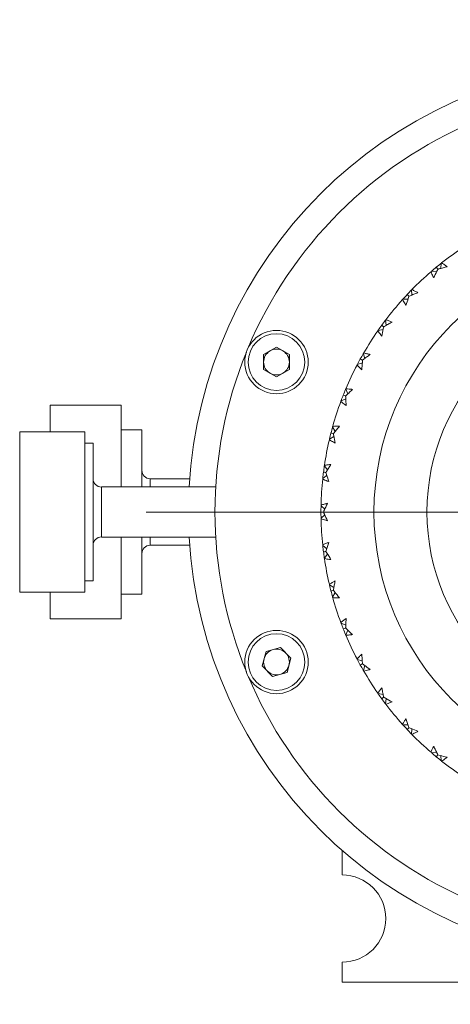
# Model space of a CAD drawing. Header units: inches. Extents: x 1.4 to 30, y 0.7 to 21.5.
# Tile 90 of 93: x 27.1 to 28.1, y 9.9 to 12.3. Entities that reach past the tile are written whole.
import ezdxf

# ---------------------------------------------------------------- set-up
doc = ezdxf.new("R2010")
doc.units = ezdxf.units.IN
doc.header["$MEASUREMENT"] = 0

# ---------------------------------------------------------------- blocks, each defined once
blk = doc.blocks.new('SW_CENTERMARKSYMBOL_9')
at = {"color": 0, "linetype": 'Continuous', "lineweight": 0}
for p, q in [((0, 0.2), (0, 1.1625)), ((0, 0), (0, 0.1)), ((-0.2, 0), (-1.1625, 0)), ((0, 0), (-0.1, 0)), ((0, 0), (0, -0.1)), ((0, 0), (0.1, 0)), ((0.2, 0), (1.1625, 0)), ((0, -0.2), (0, -1.1625))]:
    blk.add_line(p, q, dxfattribs=at)

msp = doc.modelspace()

# ---------------------------------------------------------------- linework, layer by layer
at = {"color": 7, "linetype": 'Continuous', "lineweight": 15}
for p, q in [((28.1172, 11.6874), (28.1184, 11.6994)), ((28.1076, 11.6794), (28.0955, 11.6805)), ((27.9889, 11.553), (27.987, 11.565)), ((27.9815, 11.5428), (27.9695, 11.5409)), ((27.7299, 11.5013), (27.6995, 11.4838)), ((27.7299, 11.5013), (27.7603, 11.4838)), ((27.6995, 11.4838), (27.6995, 11.4486)), ((27.7603, 11.4486), (27.7603, 11.4838)), ((27.7299, 11.4311), (27.6995, 11.4486)), ((27.7603, 11.4486), (27.7299, 11.4311)), ((27.898, 11.3909), (27.8932, 11.402)), ((27.3632, 11.3642), (27.1959, 11.3642)), ((27.1959, 11.3642), (27.1959, 11.3012)), ((27.3632, 11.1713), (27.3632, 11.3642)), ((27.2778, 11.3012), (27.1243, 11.3012)), ((27.1243, 11.3012), (27.1243, 10.9232)), ((27.2778, 10.9232), (27.2778, 11.3012)), ((27.4125, 11.3065), (27.3632, 11.3065)), ((27.4125, 11.3065), (27.4125, 11.1713)), ((27.8654, 11.2905), (27.8549, 11.2843)), ((27.2975, 11.275), (27.2778, 11.275)), ((27.2975, 11.275), (27.2975, 10.9494)), ((27.5253, 11.1909), (27.4321, 11.1909)), ((27.4321, 11.1713), (27.4321, 11.1909)), ((27.5866, 11.1713), (27.3172, 11.1713)), ((27.3172, 11.1546), (27.3172, 11.1713)), ((27.3172, 11.0531), (27.3172, 11.1546)), ((27.8436, 11.1185), (27.835, 11.1271)), ((27.8436, 11.1059), (27.835, 11.0973)), ((27.3172, 11.0531), (27.5866, 11.0531)), ((27.3632, 10.8602), (27.3632, 11.0531)), ((27.4125, 11.0531), (27.4125, 10.9179)), ((27.4321, 11.0335), (27.4321, 11.0531)), ((27.4321, 11.0335), (27.5253, 11.0335)), ((27.8487, 11.0255), (27.8391, 11.033)), ((27.2778, 10.9494), (27.2975, 10.9494)), ((27.8654, 10.9339), (27.8549, 10.9401)), ((27.1243, 10.9232), (27.2778, 10.9232)), ((27.1959, 10.9232), (27.1959, 10.8602)), ((27.3632, 10.9179), (27.4125, 10.9179)), ((27.1959, 10.8602), (27.3632, 10.8602)), ((27.898, 10.8335), (27.8932, 10.8224)), ((27.7052, 10.7828), (27.7391, 10.7919)), ((27.7639, 10.767), (27.7391, 10.7919)), ((27.7052, 10.7828), (27.6961, 10.7489)), ((27.7639, 10.767), (27.7548, 10.7331)), ((27.6961, 10.7489), (27.7209, 10.724)), ((27.9323, 10.7606), (27.9206, 10.764)), ((27.9383, 10.7496), (27.935, 10.7379)), ((27.7548, 10.7331), (27.7209, 10.724)), ((27.9815, 10.6816), (27.9695, 10.6835)), ((27.9889, 10.6714), (27.987, 10.6594)), ((28.1076, 10.545), (28.0955, 10.5439)), ((28.1172, 10.537), (28.1184, 10.525)), ((27.8849, 10.2551), (27.8849, 10.3129)), ((27.8849, 10.0022), (27.8849, 10.0493)), ((28.5258, 10.0022), (27.8849, 10.0022))]:
    msp.add_line(p, q, dxfattribs=at)
at = {"color": 7, "linetype": 'Continuous', "lineweight": 15, "flags": 128}
for points in [[(28.0488, 11.6242), (28.0488, 11.626), (28.0484, 11.6363)], [(28.0402, 11.6151), (28.0384, 11.615), (28.0281, 11.6147)], [(27.9383, 11.4748), (27.9378, 11.4766), (27.935, 11.4865)], [(27.9323, 11.4638), (27.9305, 11.4633), (27.9206, 11.4604)], [(27.8934, 11.3792), (27.8917, 11.3785), (27.8822, 11.3744)], [(27.8685, 11.3026), (27.8675, 11.3042), (27.8623, 11.3131)], [(27.8503, 11.2113), (27.8491, 11.2128), (27.8428, 11.2209)], [(27.8487, 11.1989), (27.8472, 11.1978), (27.8391, 11.1914)], [(27.8503, 11.0131), (27.8491, 11.0116), (27.8428, 11.0035)], [(27.8685, 10.9218), (27.8675, 10.9202), (27.8623, 10.9113)], [(27.8934, 10.8452), (27.8917, 10.8459), (27.8822, 10.85)], [(28.0402, 10.6093), (28.0384, 10.6094), (28.0281, 10.6097)], [(28.0488, 10.6002), (28.0488, 10.5984), (28.0484, 10.5881)]]:
    msp.add_lwpolyline(points, dxfattribs=at)
at = {"color": 7, "linetype": 'Continuous', "lineweight": 15}
for centre, radius in [((28.5849, 11.1122), 0.625), ((28.5849, 11.1122), 0.5), ((27.7299, 11.4662), 0.0748), ((27.7299, 11.4662), 0.0669), ((27.73, 10.7579), 0.0748), ((27.73, 10.7579), 0.0669)]:
    msp.add_circle(centre, radius, dxfattribs=at)
for centre, radius, start, end in [((28.5849, 11.1122), 1.0625, 93.1862, 176.8138), ((28.5849, 11.1122), 1, 112.8262, 157.1913), ((28.5849, 11.1122), 0.75, 123.6427, 128.3573), ((28.5849, 11.1122), 0.75, 130.8427, 135.5573), ((28.5849, 11.1122), 0.75, 138.0427, 142.7573), ((28.5849, 11.1122), 0.75, 145.2427, 149.9573), ((28.5849, 11.1122), 1, 157.8262, 202.1913), ((27.7299, 11.4662), 0.0304, 120, 180), ((27.7299, 11.4662), 0.0304, 60, 120), ((27.7299, 11.4662), 0.0304, 0, 60), ((27.7299, 11.4662), 0.0304, 180, 240), ((27.7299, 11.4662), 0.0304, 300, 0), ((27.7299, 11.4662), 0.0304, 240, 300), ((28.5849, 11.1122), 0.75, 152.4427, 157.1573), ((28.5849, 11.1122), 0.75, 159.6427, 164.3573), ((28.5849, 11.1122), 0.75, 166.8427, 171.5573), ((27.4321, 11.2106), 0.0197, 180, 270), ((27.3172, 11.1909), 0.0197, 180, 270), ((28.5849, 11.1122), 0.75, 174.0427, 178.7573), ((28.5849, 11.1122), 0.75, 181.2427, 185.9573), ((27.3172, 11.0335), 0.0197, 90, 180), ((28.5849, 11.1122), 1.0625, 183.1862, 266.8138), ((27.4321, 11.0138), 0.0197, 90, 180), ((28.5849, 11.1122), 0.75, 188.4427, 193.1573), ((28.5849, 11.1122), 0.75, 195.6427, 200.3573), ((28.5849, 11.1122), 0.75, 202.8427, 207.5573), ((27.73, 10.7579), 0.0304, 45, 105), ((27.73, 10.7579), 0.0304, 165, 225), ((27.73, 10.7579), 0.0304, 105, 165), ((27.73, 10.7579), 0.0304, 345, 45), ((27.73, 10.7579), 0.0304, 285, 345), ((28.5849, 11.1122), 1, 202.8262, 247.1913), ((27.73, 10.7579), 0.0304, 225, 285), ((28.5849, 11.1122), 0.75, 210.0427, 214.7573), ((28.5849, 11.1122), 0.75, 217.2427, 221.9573), ((28.5849, 11.1122), 0.75, 224.4427, 229.1573), ((28.5849, 11.1122), 0.75, 231.6427, 236.3573), ((27.8849, 10.1522), 0.1029, 270, 90)]:
    msp.add_arc(centre, radius, start, end, dxfattribs=at)
for points, knots in [([(28.1184, 11.6994), (28.1182, 11.6993), (28.1143, 11.6963), (28.1105, 11.6931), (28.1068, 11.6901)], [0, 0, 0, 0, 0.043254, 1, 1, 1, 1]), ([(28.1184, 11.6994), (28.1186, 11.6996), (28.1189, 11.6999), (28.1193, 11.7002), (28.1195, 11.7003)], [0, 0, 0, 0, 0.559984, 1, 1, 1, 1]), ([(28.1195, 11.7003), (28.1217, 11.6989), (28.125, 11.6967), (28.1292, 11.6937), (28.1313, 11.6921), (28.1324, 11.6914)], [0, 0, 0, 0, 0.49985, 0.749907, 1, 1, 1, 1]), ([(28.0955, 11.6805), (28.0953, 11.6803), (28.0949, 11.68), (28.0946, 11.6797), (28.0944, 11.6796)], [0, 0, 0, 0, 0.559996, 1, 1, 1, 1]), ([(28.1008, 11.6652), (28.1002, 11.6664), (28.0988, 11.6694), (28.0967, 11.6741), (28.0952, 11.6778), (28.0944, 11.6796)], [0, 0, 0, 0, 0.249909, 0.624894, 1, 1, 1, 1]), ([(28.0951, 11.6802), (28.0954, 11.6804), (28.0992, 11.6838), (28.1032, 11.6871), (28.1068, 11.6901)], [0, 0, 0, 0, 0.074832, 1, 1, 1, 1]), ([(28.1106, 11.6855), (28.1098, 11.684), (28.1065, 11.6772), (28.1033, 11.6705), (28.1008, 11.6652)], [0, 0, 0, 0, 0.231715, 1, 1, 1, 1]), ([(28.1068, 11.6901), (28.1077, 11.689), (28.109, 11.6875), (28.1103, 11.6859), (28.1106, 11.6855)], [0, 0, 0, 0, 0.725033, 1, 1, 1, 1]), ([(28.1324, 11.6914), (28.1292, 11.6905), (28.1228, 11.6889), (28.1155, 11.6869), (28.1115, 11.6858), (28.1106, 11.6855)], [0, 0, 0, 0, 0.440573, 0.881144, 1, 1, 1, 1]), ([(28.0278, 11.6143), (28.028, 11.6146), (28.0314, 11.6184), (28.0349, 11.6222), (28.0382, 11.6256)], [0, 0, 0, 0, 0.074832, 1, 1, 1, 1]), ([(28.0484, 11.6363), (28.0483, 11.6362), (28.0448, 11.6327), (28.0414, 11.6291), (28.0382, 11.6256)], [0, 0, 0, 0, 0.043253, 1, 1, 1, 1]), ([(28.0382, 11.6256), (28.0392, 11.6246), (28.0407, 11.6233), (28.0421, 11.6219), (28.0425, 11.6216)], [0, 0, 0, 0, 0.725036, 1, 1, 1, 1]), ([(28.0634, 11.6301), (28.0603, 11.6289), (28.0541, 11.6264), (28.0472, 11.6235), (28.0433, 11.6219), (28.0425, 11.6216)], [0, 0, 0, 0, 0.440572, 0.881145, 1, 1, 1, 1]), ([(28.0484, 11.6363), (28.0486, 11.6365), (28.049, 11.6369), (28.0493, 11.6372), (28.0494, 11.6373)], [0, 0, 0, 0, 0.559991, 1, 1, 1, 1]), ([(28.0494, 11.6373), (28.0518, 11.6362), (28.0553, 11.6345), (28.0599, 11.632), (28.0622, 11.6307), (28.0634, 11.6301)], [0, 0, 0, 0, 0.49985, 0.749906, 1, 1, 1, 1]), ([(28.0281, 11.6147), (28.0279, 11.6145), (28.0276, 11.6141), (28.0273, 11.6138), (28.0272, 11.6136)], [0, 0, 0, 0, 0.560002, 1, 1, 1, 1]), ([(28.0353, 11.6002), (28.0346, 11.6013), (28.0328, 11.604), (28.0301, 11.6085), (28.0281, 11.6119), (28.0272, 11.6136)], [0, 0, 0, 0, 0.249908, 0.624893, 1, 1, 1, 1]), ([(28.0425, 11.6216), (28.0419, 11.6199), (28.0394, 11.6128), (28.0371, 11.6057), (28.0353, 11.6002)], [0, 0, 0, 0, 0.231715, 1, 1, 1, 1]), ([(27.987, 11.565), (27.9869, 11.5648), (27.9838, 11.5609), (27.9809, 11.5569), (27.9781, 11.553)], [0, 0, 0, 0, 0.0432528, 1, 1, 1, 1]), ([(28.0026, 11.5606), (27.9997, 11.559), (27.9939, 11.5558), (27.9873, 11.5521), (27.9837, 11.55), (27.9829, 11.5496)], [0, 0, 0, 0, 0.440571, 0.881144, 1, 1, 1, 1]), ([(27.987, 11.565), (27.9871, 11.5652), (27.9874, 11.5656), (27.9877, 11.5659), (27.9878, 11.5661)], [0, 0, 0, 0, 0.559993, 1, 1, 1, 1]), ([(27.9878, 11.5661), (27.9903, 11.5652), (27.994, 11.564), (27.9989, 11.5621), (28.0013, 11.5611), (28.0026, 11.5606)], [0, 0, 0, 0, 0.499851, 0.749907, 1, 1, 1, 1]), ([(27.9695, 11.5409), (27.9694, 11.5407), (27.9691, 11.5403), (27.9688, 11.5399), (27.9687, 11.5398)], [0, 0, 0, 0, 0.559998, 1, 1, 1, 1]), ([(27.9785, 11.5275), (27.9776, 11.5285), (27.9755, 11.531), (27.9723, 11.5351), (27.9699, 11.5382), (27.9687, 11.5398)], [0, 0, 0, 0, 0.24991, 0.624893, 1, 1, 1, 1]), ([(27.9693, 11.5405), (27.9695, 11.5408), (27.9723, 11.5451), (27.9754, 11.5492), (27.9781, 11.553)], [0, 0, 0, 0, 0.074833, 1, 1, 1, 1]), ([(27.9781, 11.553), (27.9793, 11.5522), (27.9809, 11.551), (27.9825, 11.5499), (27.9829, 11.5496)], [0, 0, 0, 0, 0.725036, 1, 1, 1, 1]), ([(27.9829, 11.5496), (27.9826, 11.5479), (27.981, 11.5405), (27.9796, 11.5331), (27.9785, 11.5275)], [0, 0, 0, 0, 0.231717, 1, 1, 1, 1]), ([(27.935, 11.4865), (27.9348, 11.4863), (27.9323, 11.482), (27.9299, 11.4777), (27.9277, 11.4735)], [0, 0, 0, 0, 0.043252, 1, 1, 1, 1]), ([(27.935, 11.4865), (27.9351, 11.4867), (27.9353, 11.4871), (27.9356, 11.4875), (27.9357, 11.4877)], [0, 0, 0, 0, 0.559987, 1, 1, 1, 1]), ([(27.9357, 11.4877), (27.9382, 11.4871), (27.9421, 11.4863), (27.9472, 11.4851), (27.9497, 11.4844), (27.9509, 11.4841)], [0, 0, 0, 0, 0.499851, 0.749906, 1, 1, 1, 1]), ([(27.9207, 11.4604), (27.9208, 11.4606), (27.923, 11.465), (27.9254, 11.4694), (27.9277, 11.4735)], [0, 0, 0, 0, 0.0432521, 1, 1, 1, 1]), ([(27.9277, 11.4735), (27.9289, 11.4728), (27.9307, 11.4719), (27.9324, 11.4709), (27.9329, 11.4707)], [0, 0, 0, 0, 0.725033, 1, 1, 1, 1]), ([(27.9329, 11.4707), (27.9327, 11.4689), (27.9321, 11.4614), (27.9316, 11.4539), (27.9312, 11.4482)], [0, 0, 0, 0, 0.231715, 1, 1, 1, 1]), ([(27.9509, 11.4841), (27.9483, 11.4822), (27.9429, 11.4783), (27.9369, 11.4738), (27.9336, 11.4712), (27.9329, 11.4707)], [0, 0, 0, 0, 0.440571, 0.881144, 1, 1, 1, 1]), ([(27.9206, 11.4604), (27.9205, 11.4602), (27.9203, 11.4598), (27.9201, 11.4594), (27.92, 11.4592)], [0, 0, 0, 0, 0.559982, 1, 1, 1, 1]), ([(27.9312, 11.4482), (27.9302, 11.4491), (27.9278, 11.4513), (27.9241, 11.4549), (27.9214, 11.4578), (27.92, 11.4592)], [0, 0, 0, 0, 0.249908, 0.624893, 1, 1, 1, 1]), ([(27.8932, 11.402), (27.8931, 11.4018), (27.8911, 11.3973), (27.8893, 11.3927), (27.8876, 11.3883)], [0, 0, 0, 0, 0.043254, 1, 1, 1, 1]), ([(27.9093, 11.4017), (27.9069, 11.3995), (27.9021, 11.3949), (27.8967, 11.3897), (27.8937, 11.3867), (27.8931, 11.3861)], [0, 0, 0, 0, 0.440571, 0.881144, 1, 1, 1, 1]), ([(27.8932, 11.402), (27.8933, 11.4023), (27.8935, 11.4027), (27.8936, 11.4032), (27.8937, 11.4034)], [0, 0, 0, 0, 0.559985, 1, 1, 1, 1]), ([(27.8937, 11.4034), (27.8963, 11.4031), (27.9003, 11.4028), (27.9055, 11.4022), (27.908, 11.4019), (27.9093, 11.4017)], [0, 0, 0, 0, 0.49985, 0.749908, 1, 1, 1, 1]), ([(27.8822, 11.3744), (27.8821, 11.3742), (27.882, 11.3737), (27.8818, 11.3733), (27.8817, 11.3731)], [0, 0, 0, 0, 0.559995, 1, 1, 1, 1]), ([(27.8942, 11.3636), (27.8932, 11.3644), (27.8905, 11.3663), (27.8864, 11.3694), (27.8833, 11.3719), (27.8817, 11.3731)], [0, 0, 0, 0, 0.249909, 0.624893, 1, 1, 1, 1]), ([(27.8821, 11.374), (27.8822, 11.3743), (27.8839, 11.3791), (27.8858, 11.3839), (27.8876, 11.3883)], [0, 0, 0, 0, 0.074832, 1, 1, 1, 1]), ([(27.8876, 11.3883), (27.8889, 11.3878), (27.8907, 11.387), (27.8926, 11.3863), (27.8931, 11.3861)], [0, 0, 0, 0, 0.725037, 1, 1, 1, 1]), ([(27.8931, 11.3861), (27.8931, 11.3844), (27.8934, 11.3769), (27.8939, 11.3694), (27.8942, 11.3636)], [0, 0, 0, 0, 0.231715, 1, 1, 1, 1]), ([(27.8623, 11.3131), (27.8622, 11.3129), (27.8609, 11.3081), (27.8596, 11.3033), (27.8585, 11.2987)], [0, 0, 0, 0, 0.043252, 1, 1, 1, 1]), ([(27.8623, 11.3131), (27.8624, 11.3133), (27.8625, 11.3138), (27.8626, 11.3142), (27.8627, 11.3144)], [0, 0, 0, 0, 0.559997, 1, 1, 1, 1]), ([(27.8627, 11.3144), (27.8653, 11.3145), (27.8692, 11.3147), (27.8745, 11.3148), (27.8771, 11.3148), (27.8784, 11.3148)], [0, 0, 0, 0, 0.4998498, 0.7499066, 1, 1, 1, 1]), ([(27.8784, 11.3148), (27.8763, 11.3122), (27.872, 11.3071), (27.8673, 11.3012), (27.8647, 11.2979), (27.8642, 11.2972)], [0, 0, 0, 0, 0.440572, 0.881145, 1, 1, 1, 1]), ([(27.8549, 11.2843), (27.8549, 11.284), (27.8547, 11.2836), (27.8546, 11.2831), (27.8546, 11.2829)], [0, 0, 0, 0, 0.559992, 1, 1, 1, 1]), ([(27.8682, 11.2751), (27.867, 11.2757), (27.8642, 11.2772), (27.8596, 11.2798), (27.8563, 11.2819), (27.8546, 11.2829)], [0, 0, 0, 0, 0.24991, 0.624892, 1, 1, 1, 1]), ([(27.8548, 11.2838), (27.8549, 11.2842), (27.856, 11.2892), (27.8573, 11.2941), (27.8585, 11.2987)], [0, 0, 0, 0, 0.074833, 1, 1, 1, 1]), ([(27.8585, 11.2987), (27.8599, 11.2984), (27.8618, 11.2979), (27.8637, 11.2974), (27.8642, 11.2972)], [0, 0, 0, 0, 0.725033, 1, 1, 1, 1]), ([(27.8642, 11.2972), (27.8645, 11.2955), (27.8657, 11.2881), (27.8671, 11.2807), (27.8682, 11.2751)], [0, 0, 0, 0, 0.231716, 1, 1, 1, 1]), ([(27.8428, 11.2209), (27.8428, 11.2207), (27.842, 11.2158), (27.8414, 11.2109), (27.8408, 11.2062)], [0, 0, 0, 0, 0.043253, 1, 1, 1, 1]), ([(27.8428, 11.2209), (27.8429, 11.2212), (27.8429, 11.2216), (27.843, 11.2221), (27.843, 11.2223)], [0, 0, 0, 0, 0.559995, 1, 1, 1, 1]), ([(27.843, 11.2223), (27.8456, 11.2228), (27.8495, 11.2234), (27.8547, 11.2242), (27.8573, 11.2245), (27.8585, 11.2246)], [0, 0, 0, 0, 0.4998513, 0.7499058, 1, 1, 1, 1]), ([(27.8585, 11.2246), (27.8568, 11.2218), (27.8532, 11.2162), (27.8493, 11.2098), (27.8471, 11.2062), (27.8467, 11.2055)], [0, 0, 0, 0, 0.440572, 0.881144, 1, 1, 1, 1]), ([(27.8391, 11.1914), (27.8391, 11.1912), (27.839, 11.1907), (27.839, 11.1902), (27.839, 11.19)], [0, 0, 0, 0, 0.559991, 1, 1, 1, 1]), ([(27.8534, 11.1839), (27.8522, 11.1844), (27.8492, 11.1856), (27.8443, 11.1876), (27.8407, 11.1892), (27.839, 11.19)], [0, 0, 0, 0, 0.249908, 0.624891, 1, 1, 1, 1]), ([(27.8391, 11.1915), (27.8391, 11.1917), (27.8396, 11.1966), (27.8402, 11.2015), (27.8408, 11.2062)], [0, 0, 0, 0, 0.043253, 1, 1, 1, 1]), ([(27.8408, 11.2062), (27.8422, 11.206), (27.8442, 11.2058), (27.8461, 11.2055), (27.8467, 11.2055)], [0, 0, 0, 0, 0.725035, 1, 1, 1, 1]), ([(27.8467, 11.2055), (27.8472, 11.2038), (27.8493, 11.1966), (27.8516, 11.1894), (27.8534, 11.1839)], [0, 0, 0, 0, 0.231715, 1, 1, 1, 1]), ([(27.8351, 11.127), (27.835, 11.1268), (27.8349, 11.1219), (27.8349, 11.1169), (27.8349, 11.1122)], [0, 0, 0, 0, 0.043253, 1, 1, 1, 1]), ([(27.835, 11.1271), (27.8351, 11.1273), (27.8351, 11.1278), (27.8351, 11.1283), (27.8351, 11.1285)], [0, 0, 0, 0, 0.559993, 1, 1, 1, 1]), ([(27.8351, 11.1285), (27.8376, 11.1292), (27.8413, 11.1304), (27.8464, 11.1318), (27.8489, 11.1324), (27.8502, 11.1327)], [0, 0, 0, 0, 0.499849, 0.749905, 1, 1, 1, 1]), ([(27.8502, 11.1327), (27.8488, 11.1297), (27.846, 11.1237), (27.8429, 11.1169), (27.8412, 11.113), (27.8408, 11.1122)], [0, 0, 0, 0, 0.440572, 0.881144, 1, 1, 1, 1]), ([(27.8349, 11.1122), (27.8363, 11.1122), (27.8383, 11.1122), (27.8403, 11.1122), (27.8408, 11.1122)], [0, 0, 0, 0, 0.725036, 1, 1, 1, 1]), ([(27.8351, 11.0974), (27.835, 11.0976), (27.8349, 11.1025), (27.8349, 11.1075), (27.8349, 11.1122)], [0, 0, 0, 0, 0.043253, 1, 1, 1, 1]), ([(27.835, 11.0973), (27.8351, 11.0971), (27.8351, 11.0966), (27.8351, 11.0961), (27.8351, 11.0959)], [0, 0, 0, 0, 0.559993, 1, 1, 1, 1]), ([(27.8502, 11.0917), (27.8489, 11.092), (27.8458, 11.0928), (27.8407, 11.0942), (27.837, 11.0954), (27.8351, 11.0959)], [0, 0, 0, 0, 0.2499103, 0.6248944, 1, 1, 1, 1]), ([(27.8408, 11.1122), (27.8415, 11.1106), (27.8446, 11.1037), (27.8477, 11.0969), (27.8502, 11.0917)], [0, 0, 0, 0, 0.231716, 1, 1, 1, 1]), ([(27.839, 11.0344), (27.8413, 11.0354), (27.8449, 11.037), (27.8498, 11.039), (27.8522, 11.04), (27.8534, 11.0405)], [0, 0, 0, 0, 0.499852, 0.749906, 1, 1, 1, 1]), ([(27.8391, 11.033), (27.8391, 11.0332), (27.839, 11.0337), (27.839, 11.0342), (27.839, 11.0344)], [0, 0, 0, 0, 0.559991, 1, 1, 1, 1]), ([(27.8391, 11.0329), (27.8391, 11.0327), (27.8396, 11.0278), (27.8402, 11.0229), (27.8408, 11.0182)], [0, 0, 0, 0, 0.043253, 1, 1, 1, 1]), ([(27.8534, 11.0405), (27.8524, 11.0373), (27.8504, 11.031), (27.8481, 11.0238), (27.8469, 11.0198), (27.8467, 11.0189)], [0, 0, 0, 0, 0.440572, 0.881144, 1, 1, 1, 1]), ([(27.8408, 11.0182), (27.8422, 11.0184), (27.8442, 11.0186), (27.8461, 11.0189), (27.8467, 11.0189)], [0, 0, 0, 0, 0.725035, 1, 1, 1, 1]), ([(27.8428, 11.0035), (27.8428, 11.0037), (27.842, 11.0086), (27.8414, 11.0135), (27.8408, 11.0182)], [0, 0, 0, 0, 0.043253, 1, 1, 1, 1]), ([(27.8428, 11.0035), (27.8429, 11.0032), (27.8429, 11.0028), (27.843, 11.0023), (27.843, 11.0021)], [0, 0, 0, 0, 0.559995, 1, 1, 1, 1]), ([(27.8585, 10.9998), (27.8573, 10.9999), (27.854, 11.0003), (27.8488, 11.0011), (27.845, 11.0017), (27.843, 11.0021)], [0, 0, 0, 0, 0.24991, 0.624893, 1, 1, 1, 1]), ([(27.8467, 11.0189), (27.8476, 11.0175), (27.8515, 11.011), (27.8555, 11.0047), (27.8585, 10.9998)], [0, 0, 0, 0, 0.231715, 1, 1, 1, 1]), ([(27.8546, 10.9415), (27.8568, 10.9428), (27.8602, 10.9449), (27.8647, 10.9475), (27.867, 10.9487), (27.8682, 10.9493)], [0, 0, 0, 0, 0.499851, 0.749907, 1, 1, 1, 1]), ([(27.8549, 10.9401), (27.8549, 10.9404), (27.8547, 10.9408), (27.8546, 10.9413), (27.8546, 10.9415)], [0, 0, 0, 0, 0.559992, 1, 1, 1, 1]), ([(27.8548, 10.9406), (27.8549, 10.9402), (27.856, 10.9352), (27.8573, 10.9303), (27.8585, 10.9257)], [0, 0, 0, 0, 0.074833, 1, 1, 1, 1]), ([(27.8682, 10.9493), (27.8676, 10.9461), (27.8663, 10.9396), (27.865, 10.9322), (27.8643, 10.928), (27.8642, 10.9272)], [0, 0, 0, 0, 0.440572, 0.881144, 1, 1, 1, 1]), ([(27.8585, 10.9257), (27.8599, 10.926), (27.8618, 10.9265), (27.8637, 10.927), (27.8642, 10.9272)], [0, 0, 0, 0, 0.725033, 1, 1, 1, 1]), ([(27.8624, 10.9109), (27.8623, 10.9112), (27.8609, 10.9161), (27.8596, 10.9211), (27.8585, 10.9257)], [0, 0, 0, 0, 0.074832, 1, 1, 1, 1]), ([(27.8623, 10.9113), (27.8624, 10.9111), (27.8625, 10.9106), (27.8626, 10.9102), (27.8627, 10.91)], [0, 0, 0, 0, 0.559997, 1, 1, 1, 1]), ([(27.8784, 10.9096), (27.8771, 10.9096), (27.8738, 10.9096), (27.8686, 10.9097), (27.8646, 10.9099), (27.8627, 10.91)], [0, 0, 0, 0, 0.24991, 0.624893, 1, 1, 1, 1]), ([(27.8642, 10.9272), (27.8653, 10.9258), (27.8699, 10.9199), (27.8747, 10.9141), (27.8784, 10.9096)], [0, 0, 0, 0, 0.231715, 1, 1, 1, 1]), ([(27.8817, 10.8513), (27.8838, 10.8529), (27.8869, 10.8554), (27.8911, 10.8585), (27.8932, 10.86), (27.8942, 10.8608)], [0, 0, 0, 0, 0.499851, 0.749906, 1, 1, 1, 1]), ([(27.8942, 10.8608), (27.894, 10.8575), (27.8936, 10.8509), (27.8933, 10.8434), (27.8931, 10.8392), (27.8931, 10.8383)], [0, 0, 0, 0, 0.440572, 0.881144, 1, 1, 1, 1]), ([(27.8822, 10.85), (27.8821, 10.8502), (27.882, 10.8507), (27.8818, 10.8511), (27.8817, 10.8513)], [0, 0, 0, 0, 0.559995, 1, 1, 1, 1]), ([(27.8822, 10.85), (27.8823, 10.8498), (27.884, 10.8451), (27.8858, 10.8405), (27.8876, 10.8361)], [0, 0, 0, 0, 0.043252, 1, 1, 1, 1]), ([(27.8876, 10.8361), (27.8889, 10.8366), (27.8907, 10.8374), (27.8926, 10.8381), (27.8931, 10.8383)], [0, 0, 0, 0, 0.725037, 1, 1, 1, 1]), ([(27.8934, 10.8219), (27.8932, 10.8222), (27.8912, 10.8269), (27.8893, 10.8317), (27.8876, 10.8361)], [0, 0, 0, 0, 0.074833, 1, 1, 1, 1]), ([(27.8931, 10.8383), (27.8943, 10.8371), (27.8997, 10.8318), (27.9051, 10.8266), (27.9093, 10.8227)], [0, 0, 0, 0, 0.231715, 1, 1, 1, 1]), ([(27.8932, 10.8224), (27.8933, 10.8221), (27.8935, 10.8217), (27.8936, 10.8212), (27.8937, 10.821)], [0, 0, 0, 0, 0.559985, 1, 1, 1, 1]), ([(27.9093, 10.8227), (27.908, 10.8225), (27.9048, 10.8221), (27.8996, 10.8215), (27.8957, 10.8212), (27.8937, 10.821)], [0, 0, 0, 0, 0.249908, 0.624895, 1, 1, 1, 1]), ([(27.92, 10.7652), (27.9218, 10.7671), (27.9246, 10.7699), (27.9283, 10.7736), (27.9302, 10.7753), (27.9312, 10.7762)], [0, 0, 0, 0, 0.49985, 0.749907, 1, 1, 1, 1]), ([(27.9206, 10.764), (27.9205, 10.7642), (27.9203, 10.7646), (27.9201, 10.765), (27.92, 10.7652)], [0, 0, 0, 0, 0.559982, 1, 1, 1, 1]), ([(27.9312, 10.7762), (27.9314, 10.7729), (27.9318, 10.7663), (27.9324, 10.7588), (27.9328, 10.7546), (27.9329, 10.7537)], [0, 0, 0, 0, 0.440572, 0.881144, 1, 1, 1, 1]), ([(27.9207, 10.764), (27.9208, 10.7638), (27.923, 10.7594), (27.9254, 10.755), (27.9277, 10.7509)], [0, 0, 0, 0, 0.0432521, 1, 1, 1, 1]), ([(27.9277, 10.7509), (27.9289, 10.7516), (27.9307, 10.7525), (27.9324, 10.7535), (27.9329, 10.7537)], [0, 0, 0, 0, 0.725033, 1, 1, 1, 1]), ([(27.9352, 10.7375), (27.935, 10.7378), (27.9324, 10.7422), (27.9299, 10.7467), (27.9277, 10.7509)], [0, 0, 0, 0, 0.074832, 1, 1, 1, 1]), ([(27.9329, 10.7537), (27.9342, 10.7527), (27.9402, 10.7481), (27.9463, 10.7437), (27.9509, 10.7403)], [0, 0, 0, 0, 0.231715, 1, 1, 1, 1]), ([(27.935, 10.7379), (27.9351, 10.7377), (27.9353, 10.7373), (27.9356, 10.7369), (27.9357, 10.7367)], [0, 0, 0, 0, 0.559987, 1, 1, 1, 1]), ([(27.9509, 10.7403), (27.9497, 10.74), (27.9465, 10.7391), (27.9414, 10.7379), (27.9376, 10.7371), (27.9357, 10.7367)], [0, 0, 0, 0, 0.24991, 0.624893, 1, 1, 1, 1]), ([(27.9687, 10.6846), (27.9703, 10.6867), (27.9727, 10.6899), (27.9759, 10.6939), (27.9776, 10.6959), (27.9785, 10.6969)], [0, 0, 0, 0, 0.499851, 0.749906, 1, 1, 1, 1]), ([(27.9785, 10.6969), (27.9791, 10.6937), (27.9803, 10.6872), (27.9819, 10.6798), (27.9827, 10.6757), (27.9829, 10.6748)], [0, 0, 0, 0, 0.440572, 0.881144, 1, 1, 1, 1]), ([(27.9695, 10.6835), (27.9694, 10.6837), (27.9691, 10.6841), (27.9688, 10.6845), (27.9687, 10.6846)], [0, 0, 0, 0, 0.559998, 1, 1, 1, 1]), ([(27.9693, 10.6839), (27.9695, 10.6836), (27.9723, 10.6793), (27.9754, 10.6752), (27.9781, 10.6714)], [0, 0, 0, 0, 0.074833, 1, 1, 1, 1]), ([(27.9781, 10.6714), (27.9793, 10.6722), (27.9809, 10.6734), (27.9825, 10.6745), (27.9829, 10.6748)], [0, 0, 0, 0, 0.725036, 1, 1, 1, 1]), ([(27.9829, 10.6748), (27.9844, 10.674), (27.9909, 10.6702), (27.9975, 10.6666), (28.0026, 10.6638)], [0, 0, 0, 0, 0.231715, 1, 1, 1, 1]), ([(27.9873, 10.659), (27.9871, 10.6593), (27.9839, 10.6634), (27.9809, 10.6675), (27.9781, 10.6714)], [0, 0, 0, 0, 0.074833, 1, 1, 1, 1]), ([(27.987, 10.6594), (27.9871, 10.6592), (27.9874, 10.6588), (27.9877, 10.6585), (27.9878, 10.6583)], [0, 0, 0, 0, 0.559993, 1, 1, 1, 1]), ([(28.0026, 10.6638), (28.0013, 10.6633), (27.9983, 10.6621), (27.9934, 10.6602), (27.9897, 10.6589), (27.9878, 10.6583)], [0, 0, 0, 0, 0.249909, 0.6248926, 1, 1, 1, 1]), ([(28.0272, 10.6108), (28.0285, 10.613), (28.0304, 10.6165), (28.0332, 10.6209), (28.0346, 10.6231), (28.0353, 10.6242)], [0, 0, 0, 0, 0.499851, 0.749907, 1, 1, 1, 1]), ([(28.0281, 10.6097), (28.0279, 10.6099), (28.0276, 10.6103), (28.0273, 10.6106), (28.0272, 10.6108)], [0, 0, 0, 0, 0.560002, 1, 1, 1, 1]), ([(28.0278, 10.6101), (28.028, 10.6098), (28.0314, 10.606), (28.0349, 10.6022), (28.0382, 10.5988)], [0, 0, 0, 0, 0.074832, 1, 1, 1, 1]), ([(28.0353, 10.6242), (28.0363, 10.6211), (28.0384, 10.6148), (28.0408, 10.6076), (28.0422, 10.6037), (28.0425, 10.6028)], [0, 0, 0, 0, 0.440571, 0.881144, 1, 1, 1, 1]), ([(28.0382, 10.5988), (28.0392, 10.5998), (28.0407, 10.6011), (28.0421, 10.6025), (28.0425, 10.6028)], [0, 0, 0, 0, 0.725036, 1, 1, 1, 1]), ([(28.0425, 10.6028), (28.0441, 10.6022), (28.051, 10.5992), (28.058, 10.5964), (28.0634, 10.5943)], [0, 0, 0, 0, 0.231716, 1, 1, 1, 1]), ([(28.0484, 10.5881), (28.0483, 10.5882), (28.0448, 10.5917), (28.0414, 10.5953), (28.0382, 10.5988)], [0, 0, 0, 0, 0.043253, 1, 1, 1, 1]), ([(28.0484, 10.5881), (28.0486, 10.5879), (28.049, 10.5875), (28.0493, 10.5872), (28.0494, 10.5871)], [0, 0, 0, 0, 0.559991, 1, 1, 1, 1]), ([(28.0634, 10.5943), (28.0622, 10.5937), (28.0594, 10.5921), (28.0547, 10.5897), (28.0512, 10.5879), (28.0494, 10.5871)], [0, 0, 0, 0, 0.24991, 0.624894, 1, 1, 1, 1]), ([(28.0944, 10.5448), (28.0954, 10.5472), (28.0969, 10.5509), (28.0991, 10.5556), (28.1002, 10.558), (28.1008, 10.5592)], [0, 0, 0, 0, 0.49985, 0.749906, 1, 1, 1, 1]), ([(28.1008, 10.5592), (28.1022, 10.5562), (28.105, 10.5502), (28.1083, 10.5434), (28.1102, 10.5397), (28.1106, 10.5389)], [0, 0, 0, 0, 0.4405724, 0.8811439, 1, 1, 1, 1]), ([(28.0955, 10.5439), (28.0953, 10.5441), (28.0949, 10.5444), (28.0946, 10.5447), (28.0944, 10.5448)], [0, 0, 0, 0, 0.559996, 1, 1, 1, 1]), ([(28.0955, 10.5439), (28.0957, 10.5438), (28.0994, 10.5405), (28.1032, 10.5373), (28.1068, 10.5343)], [0, 0, 0, 0, 0.0432525, 1, 1, 1, 1]), ([(28.1068, 10.5343), (28.1077, 10.5354), (28.109, 10.5369), (28.1103, 10.5385), (28.1106, 10.5389)], [0, 0, 0, 0, 0.725033, 1, 1, 1, 1]), ([(28.1188, 10.5247), (28.1185, 10.5249), (28.1144, 10.528), (28.1105, 10.5313), (28.1068, 10.5343)], [0, 0, 0, 0, 0.074833, 1, 1, 1, 1]), ([(28.1106, 10.5389), (28.1123, 10.5384), (28.1195, 10.5364), (28.1268, 10.5345), (28.1324, 10.533)], [0, 0, 0, 0, 0.231715, 1, 1, 1, 1]), ([(28.1324, 10.533), (28.1313, 10.5323), (28.1287, 10.5303), (28.1244, 10.5273), (28.1211, 10.5252), (28.1195, 10.5241)], [0, 0, 0, 0, 0.24991, 0.624894, 1, 1, 1, 1]), ([(28.1184, 10.525), (28.1186, 10.5248), (28.1189, 10.5245), (28.1193, 10.5242), (28.1195, 10.5241)], [0, 0, 0, 0, 0.559984, 1, 1, 1, 1])]:
    msp.add_open_spline(points, degree=3, knots=knots, dxfattribs=at)

# ---------------------------------------------------------------- block references
at = {"color": 7, "linetype": 'Continuous', "lineweight": 0}
msp.add_blockref('SW_CENTERMARKSYMBOL_9', (28.5849, 11.1122), dxfattribs=at)

doc.saveas('drawing.dxf')
